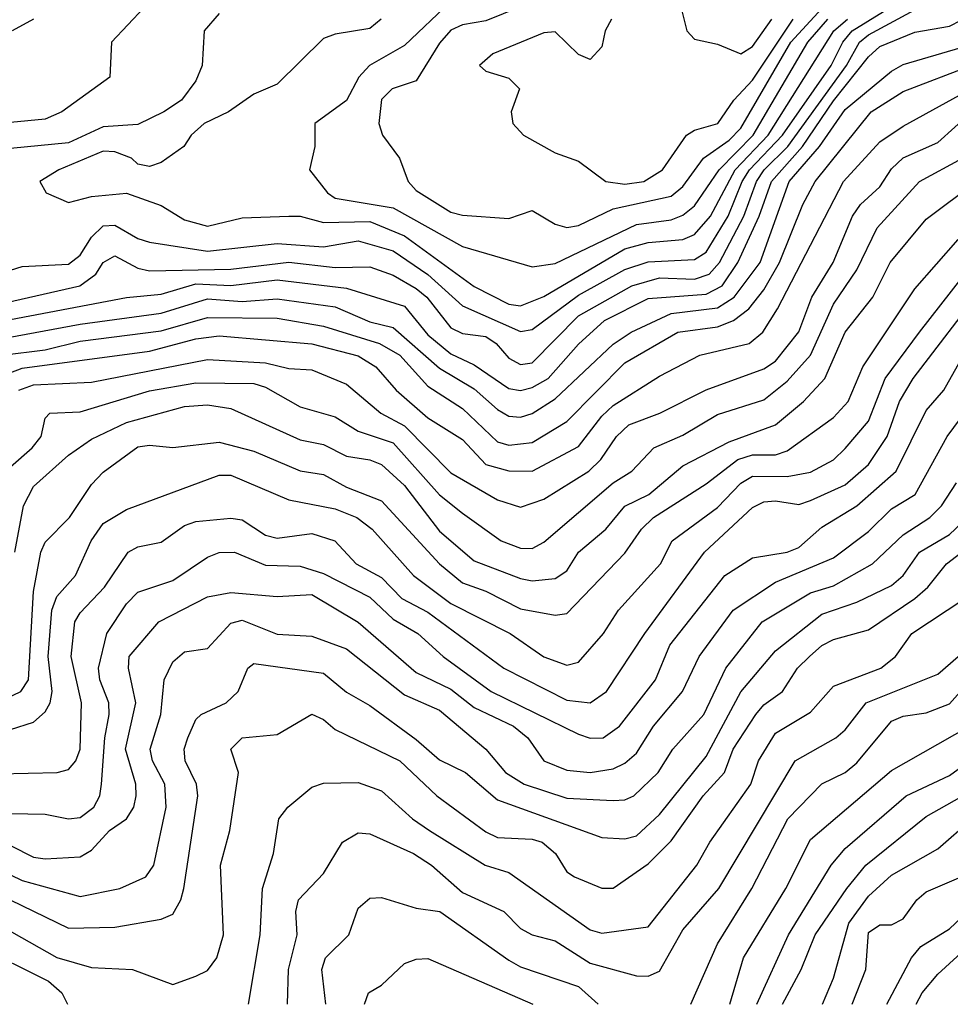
# Model space of a CAD drawing. Header units: metres. Extents: x -51132 to -49532, y -231222 to -229437.
# Tile 14 of 256: x -50991 to -50951, y -231222 to -231179. Entities that reach past the tile are written whole.
import ezdxf

# ---------------------------------------------------------------- set-up
doc = ezdxf.new("R2010")
doc.units = ezdxf.units.M
for name, color, linetype in [('CONTOUR_HALF', 8, 'Continuous'), ('CONTOUR_INDEX', 1, 'Continuous'), ('CONTOUR_INTER', 3, 'Continuous')]:
    doc.layers.add(name, color=color, linetype=linetype)

msp = doc.modelspace()

# ---------------------------------------------------------------- linework, layer by layer
at = {"layer": 'CONTOUR_HALF'}
for points, elevation in [([(-50991.58, -231190.086), (-50991.08, -231189.935), (-50989.08, -231189.829), (-50988.58, -231189.447), (-50988.08, -231188.661), (-50987.58, -231188.173), (-50987.08, -231188.141), (-50986.08, -231188.728), (-50985.58, -231188.874), (-50983.08, -231189.263), (-50980.08, -231188.939), (-50978.08, -231189.084), (-50976.58, -231188.821), (-50975.07, -231189.259), (-50973.58, -231190.276), (-50972.08, -231191.631), (-50969.58, -231192.74), (-50969.08, -231192.644), (-50967.08, -231191.161), (-50965.08, -231190.056), (-50964.08, -231189.73), (-50962.08, -231189.624), (-50961.58, -231189.311), (-50960.621, -231187.759), (-50960.019, -231186.259), (-50959.699, -231185.759), (-50958.28, -231184.259), (-50956.18, -231181.259), (-50955.683, -231180.259), (-50955.276, -231179.759), (-50952.08, -231177.774)], 45.5), ([(-50972.58, -231178.505), (-50974.58, -231180.392), (-50976.098, -231181.259), (-50976.557, -231181.759), (-50977.08, -231182.772), (-50978.457, -231183.759), (-50978.446, -231184.759), (-50978.687, -231185.759), (-50977.904, -231186.759), (-50977.58, -231186.986), (-50975.08, -231187.393), (-50972.08, -231189.063), (-50969.08, -231189.939), (-50968.08, -231189.803), (-50964.58, -231188.123), (-50963.08, -231187.918), (-50962.58, -231187.711), (-50962.08, -231187.317), (-50961.013, -231185.759), (-50959.547, -231184.259), (-50957.191, -231180.259), (-50956.323, -231179.259)], 44.5), ([(-50982.58, -231179.018), (-50983.226, -231179.759), (-50983.316, -231181.259), (-50983.58, -231181.92), (-50984.204, -231182.759), (-50984.962, -231183.259), (-50986.08, -231183.809), (-50987.58, -231183.899), (-50989.08, -231184.591), (-50991.58, -231184.843)], 45.5), ([(-50991.58, -231192.218), (-50986.58, -231191.269), (-50985.08, -231191.121), (-50983.58, -231190.678), (-50982.08, -231190.744), (-50980.08, -231190.505), (-50977.08, -231190.861), (-50974.58, -231191.643), (-50973.58, -231192.876), (-50972.58, -231193.692), (-50971.58, -231194.174), (-50970.08, -231195.193), (-50969.58, -231195.284), (-50969.08, -231195.155), (-50968.389, -231194.759), (-50967.08, -231193.278), (-50965.966, -231192.259), (-50964.08, -231191.306), (-50961.58, -231191.125), (-50960.891, -231190.759), (-50960.208, -231189.759), (-50959.288, -231187.759), (-50958.763, -231186.259), (-50957.421, -231184.759), (-50956.08, -231182.786), (-50954.58, -231180.888), (-50954.08, -231180.444), (-50952.58, -231179.818), (-50951.08, -231179.567), (-50950.58, -231179.307)], 46.5), ([(-50990.582, -231179.259), (-50991.504, -231179.759)], 46.5), ([(-50965.661, -231179.259), (-50965.93, -231179.759), (-50966.08, -231180.459), (-50966.58, -231180.998), (-50967.08, -231180.788), (-50968.08, -231179.8), (-50968.58, -231179.847), (-50970.779, -231180.759), (-50971.347, -231181.259), (-50971.08, -231181.501), (-50970.08, -231181.801), (-50969.626, -231182.259), (-50969.992, -231183.259), (-50969.908, -231183.759), (-50969.45, -231184.259), (-50968.08, -231185.026), (-50967.08, -231185.391), (-50965.904, -231186.259), (-50965.08, -231186.384), (-50964.259, -231186.259), (-50963.461, -231185.759), (-50962.418, -231184.259), (-50962.08, -231184.042), (-50961.078, -231183.759), (-50960.385, -231182.759), (-50959.58, -231181.888), (-50957.817, -231179.259)], 43.5), ([(-50991.932, -231193.759), (-50990.08, -231193.521), (-50988.58, -231193.15), (-50985.08, -231192.708), (-50983.08, -231192.128), (-50980.08, -231192.16), (-50978.08, -231192.5), (-50975.67, -231193.259), (-50974.786, -231193.759), (-50973.58, -231195.09), (-50972.08, -231196.054), (-50970.58, -231197.497), (-50970.08, -231197.642), (-50969.08, -231197.524), (-50967.58, -231196.62), (-50965.08, -231194.082), (-50962.796, -231192.759), (-50961.08, -231192.528), (-50960.392, -231192.259), (-50959.733, -231191.759), (-50959.08, -231190.932), (-50958.415, -231189.759), (-50957.406, -231187.259), (-50956.869, -231186.259), (-50954.462, -231183.259), (-50953.08, -231182.387), (-50950.08, -231181.229)], 47.5), ([(-50991.223, -231195.259), (-50990.58, -231195.028), (-50988.08, -231194.918), (-50983.08, -231193.948), (-50980.58, -231194.087), (-50979.58, -231194.337), (-50978.58, -231194.382), (-50977.08, -231195.013), (-50975.605, -231196.259), (-50974.58, -231196.8), (-50972.58, -231198.837), (-50970.58, -231199.991), (-50969.58, -231200.317), (-50968.58, -231199.963), (-50966.628, -231198.759), (-50966.124, -231198.259), (-50965.446, -231197.259), (-50964.903, -231196.759), (-50963.571, -231196.259), (-50961.58, -231195.246), (-50959.08, -231194.351), (-50958.58, -231194.011), (-50957.58, -231192.742), (-50957.023, -231191.259), (-50956.096, -231189.759), (-50955.268, -231187.759), (-50954.917, -231187.259), (-50954.08, -231186.488), (-50953.58, -231185.716), (-50953.08, -231185.245), (-50951.58, -231184.579), (-50950.12, -231183.259)], 48.5), ([(-50991.395, -231202.259), (-50991.017, -231200.259), (-50990.58, -231199.42), (-50989.08, -231198.074), (-50988.08, -231197.378), (-50986.58, -231196.667), (-50984.08, -231195.963), (-50983.08, -231195.899), (-50982.08, -231196.061), (-50979.08, -231197.409), (-50978.08, -231197.603), (-50977.08, -231198.108), (-50976.08, -231198.266), (-50975.58, -231198.468), (-50974.58, -231199.385), (-50973.08, -231201.354), (-50971.58, -231202.629), (-50969.58, -231203.386), (-50969.08, -231203.493), (-50968.08, -231203.395), (-50967.58, -231203.064), (-50967.08, -231202.253), (-50965.908, -231201.259), (-50965.08, -231200.271), (-50964.051, -231199.759), (-50962.58, -231198.523), (-50960.58, -231197.489), (-50958.58, -231196.764), (-50957.38, -231195.759), (-50956.458, -231194.759), (-50955.578, -231192.759), (-50954.389, -231191.259), (-50953.634, -231189.759), (-50952.08, -231187.885), (-50949.909, -231186.259)], 49.5), ([(-50991.58, -231209.911), (-50990.58, -231209.583), (-50990.08, -231209.149), (-50989.874, -231208.759), (-50989.78, -231208.259), (-50989.959, -231206.759), (-50989.799, -231204.759), (-50989.58, -231204.16), (-50988.781, -231203.259), (-50988.103, -231201.759), (-50987.58, -231201.013), (-50986.58, -231200.409), (-50982.58, -231198.932), (-50982.08, -231198.926), (-50979.58, -231200.001), (-50977.58, -231200.381), (-50976.644, -231200.759), (-50975.983, -231201.259), (-50974.196, -231203.259), (-50972.58, -231204.466), (-50970.035, -231205.759), (-50968.58, -231206.772), (-50967.58, -231207.134), (-50967.08, -231207), (-50965.997, -231205.759), (-50965.355, -231204.759), (-50963.539, -231202.759), (-50963.034, -231201.759), (-50961.08, -231200.329), (-50960.08, -231199.283), (-50959.58, -231198.98), (-50958.08, -231198.992), (-50957.08, -231198.797), (-50956.08, -231198.273), (-50955.58, -231197.777), (-50954.58, -231196.598), (-50953.853, -231194.759), (-50952.38, -231192.759), (-50950.08, -231189.821)], 50.5), ([(-50991.58, -231213.53), (-50990.08, -231213.55), (-50989.08, -231213.751), (-50988.58, -231213.698), (-50987.988, -231213.259), (-50987.732, -231212.759), (-50987.656, -231212.259), (-50987.516, -231210.259), (-50987.317, -231209.259), (-50987.333, -231208.759), (-50987.724, -231207.759), (-50987.781, -231207.259), (-50987.431, -231205.759), (-50986.58, -231204.479), (-50986.08, -231203.984), (-50984.58, -231203.47), (-50983.08, -231202.463), (-50982.58, -231202.263), (-50981.912, -231202.259), (-50980.58, -231202.817), (-50979.08, -231202.851), (-50978.08, -231203.173), (-50976.08, -231204.19), (-50975.08, -231205.145), (-50974.009, -231205.759), (-50972.919, -231206.759), (-50970.854, -231208.259), (-50967.08, -231210.101), (-50966.58, -231210.276), (-50966.024, -231210.259), (-50965.313, -231209.759), (-50963.764, -231207.759), (-50963.143, -231206.259), (-50960.768, -231203.259), (-50959.58, -231202.495), (-50958.08, -231202.252), (-50957.58, -231202.055), (-50956.58, -231201.17), (-50955.08, -231200.261), (-50953.386, -231198.759), (-50952.08, -231196.142), (-50951.325, -231195.259), (-50950.475, -231193.759)], 51.5), ([(-50994.08, -231214.964), (-50991.08, -231216.416), (-50988.58, -231217.105), (-50986.861, -231216.759), (-50985.746, -231216.259), (-50985.401, -231215.759), (-50984.869, -231213.259), (-50984.929, -231212.259), (-50985.449, -231211.259), (-50985.558, -231210.759), (-50985.095, -231209.259), (-50984.945, -231207.759), (-50984.58, -231206.978), (-50984.08, -231206.557), (-50983.08, -231206.415), (-50982.08, -231205.31), (-50981.58, -231205.184), (-50980.08, -231205.795), (-50978.58, -231205.883), (-50977.08, -231206.418), (-50974.58, -231208.408), (-50973.08, -231209.073), (-50971.078, -231210.759), (-50970.225, -231211.759), (-50969.422, -231212.259), (-50967.58, -231212.865), (-50965.58, -231212.961), (-50965.08, -231212.938), (-50964.687, -231212.759), (-50963.642, -231211.759), (-50963.018, -231210.759), (-50961.671, -231209.259), (-50960.729, -231207.259), (-50959.159, -231205.259), (-50957.08, -231204.01), (-50956.08, -231203.704), (-50954.394, -231202.759), (-50953.08, -231201.502), (-50951.927, -231200.759), (-50951.423, -231200.259), (-50950.772, -231199.259)], 52.5), ([(-50993.08, -231217.767), (-50989.58, -231219.742), (-50988.08, -231220.176), (-50986.315, -231220.259), (-50984.58, -231220.905), (-50983.58, -231220.542), (-50983.08, -231220.303), (-50982.673, -231219.759), (-50982.389, -231218.759), (-50982.526, -231215.759), (-50982.115, -231214.259), (-50981.749, -231211.759), (-50982.074, -231210.759), (-50981.582, -231210.259), (-50980.08, -231210.119), (-50978.58, -231209.239), (-50978.08, -231209.475), (-50977.58, -231209.907), (-50974.791, -231211.259), (-50973.186, -231212.759), (-50971.08, -231214.314), (-50970.58, -231214.569), (-50969.08, -231214.629), (-50968.649, -231214.759), (-50968.073, -231215.259), (-50967.58, -231216.042), (-50967.256, -231216.259), (-50966.08, -231216.745), (-50965.58, -231216.744), (-50964.08, -231215.703), (-50963.08, -231214.705), (-50961.705, -231212.759), (-50960.782, -231211.759), (-50960.404, -231210.759), (-50959.426, -231209.259), (-50959.08, -231208.842), (-50958.285, -231208.259), (-50957.639, -231207.259), (-50957.124, -231206.759), (-50956.58, -231206.276), (-50956.08, -231206.024), (-50954.58, -231205.599), (-50952.58, -231204.249), (-50952.02, -231203.759), (-50951.21, -231202.759), (-50949.911, -231201.759)], 53.5), ([(-50979.636, -231221.759), (-50979.591, -231220.259), (-50979.211, -231218.759), (-50979.27, -231217.759), (-50979.163, -231217.259), (-50978.08, -231216.12), (-50977.257, -231214.759), (-50976.58, -231214.36), (-50976.08, -231214.401), (-50974.199, -231215.259), (-50973.428, -231215.759), (-50972.08, -231216.932), (-50970.298, -231217.759), (-50969.58, -231218.492), (-50969.08, -231218.765), (-50968.08, -231219.028), (-50966.58, -231219.982), (-50964.58, -231220.533), (-50964.08, -231220.544), (-50963.58, -231220.329), (-50962.58, -231218.542), (-50961.03, -231216.759), (-50957.737, -231211.259), (-50955.984, -231210.259), (-50955.58, -231209.919), (-50954.68, -231208.759), (-50951.58, -231207.517), (-50950.701, -231206.759)], 54.5), ([(-50960.553, -231221.759), (-50959.964, -231219.759), (-50958.138, -231216.759), (-50957.08, -231214.643), (-50953.58, -231211.667), (-50950.219, -231209.759)], 55.5), ([(-50958.284, -231221.759), (-50957.47, -231220.259), (-50956.871, -231218.759), (-50955.514, -231216.759), (-50954.687, -231215.759), (-50952.08, -231213.653), (-50949.08, -231211.959)], 56.5), ([(-50955.271, -231221.759), (-50954.691, -231220.259), (-50954.58, -231218.668), (-50954.08, -231218.328), (-50953.58, -231218.337), (-50953.08, -231218.07), (-50952.487, -231217.259), (-50952.08, -231216.914), (-50950.58, -231216.266)], 57.5), ([(-50952.518, -231221.759), (-50952.261, -231221.259), (-50951.58, -231220.459), (-50949.58, -231218.635)], 58.5), ([(-50976.314, -231221.759), (-50976.132, -231221.259), (-50975.58, -231220.935), (-50974.58, -231220.004), (-50974.08, -231219.813), (-50973.58, -231219.788), (-50969.049, -231221.759)], 55.5)]:
    msp.add_lwpolyline(points, dxfattribs=dict(at, elevation=elevation))
at = {"layer": 'CONTOUR_INDEX'}
for points, elevation in [([(-50975.592, -231179.259), (-50976.08, -231179.659), (-50977.58, -231179.902), (-50978.08, -231180.098), (-50980.08, -231182.07), (-50981.08, -231182.495), (-50982.173, -231183.259), (-50983.224, -231183.759), (-50983.785, -231184.259), (-50984.11, -231184.759), (-50985.08, -231185.446), (-50985.58, -231185.609), (-50986.08, -231185.517), (-50986.36, -231185.259), (-50987.08, -231184.977), (-50987.58, -231184.957), (-50989.495, -231185.759), (-50990.307, -231186.259), (-50990.043, -231186.759), (-50989.08, -231187.17), (-50988.08, -231186.907), (-50986.58, -231186.768), (-50985.08, -231187.305), (-50984.08, -231187.917), (-50983.08, -231188.189), (-50981.58, -231187.835), (-50979.58, -231187.754), (-50979.08, -231187.764), (-50978.08, -231188.037), (-50976.08, -231187.982), (-50974.58, -231188.609), (-50971.58, -231190.787), (-50970.08, -231191.552), (-50969.58, -231191.625), (-50968.58, -231191.226), (-50965.08, -231189.175), (-50964.08, -231188.895), (-50962.58, -231188.767), (-50962.08, -231188.545), (-50961.386, -231187.759), (-50960.326, -231185.759), (-50958.902, -231184.259), (-50956.071, -231179.759), (-50955.479, -231179.259)], 45), ([(-50992.166, -231208.759), (-50991.127, -231208.259), (-50990.797, -231207.759), (-50990.58, -231203.948), (-50990.273, -231202.259), (-50990.08, -231201.818), (-50989.03, -231200.759), (-50988.08, -231199.328), (-50987.58, -231198.805), (-50986.08, -231197.71), (-50985.58, -231197.631), (-50984.58, -231197.732), (-50982.58, -231197.502), (-50981.08, -231197.895), (-50979.08, -231198.739), (-50978.08, -231198.902), (-50977.08, -231199.451), (-50975.58, -231200.043), (-50973.08, -231202.756), (-50972.08, -231203.574), (-50971.08, -231203.934), (-50969.58, -231204.699), (-50968.08, -231204.975), (-50967.58, -231204.898), (-50965.08, -231202.291), (-50964.36, -231201.259), (-50963.846, -231200.759), (-50961.58, -231199.3), (-50960.212, -231198.259), (-50959.58, -231198.052), (-50958.58, -231198.059), (-50958.08, -231197.886), (-50956.08, -231196.443), (-50955.445, -231195.759), (-50954.82, -231194.259), (-50952.58, -231190.897), (-50950.708, -231188.759)], 50), ([(-50962.239, -231221.759), (-50961.08, -231219.157), (-50959.607, -231216.759), (-50958.045, -231213.759), (-50956.58, -231212.246), (-50955.58, -231211.755), (-50955.08, -231211.342), (-50953.58, -231209.551), (-50953.08, -231209.322), (-50952.08, -231209.187), (-50951.08, -231208.8), (-50950.16, -231207.759)], 55), ([(-50977.975, -231221.759), (-50978.15, -231220.259), (-50977.989, -231219.759), (-50976.989, -231218.759), (-50976.58, -231217.615), (-50976.08, -231217.187), (-50975.58, -231217.147), (-50974.08, -231217.614), (-50973.056, -231217.759), (-50970.08, -231219.853), (-50969.58, -231220.136), (-50967.08, -231220.993), (-50966.227, -231221.759)], 55)]:
    msp.add_lwpolyline(points, dxfattribs=dict(at, elevation=elevation))
at = {"layer": 'CONTOUR_INTER'}
for points, elevation in [([(-50962.782, -231178.259), (-50962.405, -231179.759), (-50962.08, -231180.124), (-50961.08, -231180.334), (-50960.08, -231180.751), (-50959.58, -231180.44), (-50958.741, -231179.259)], 43), ([(-50992.08, -231191.558), (-50988.585, -231190.759), (-50987.903, -231190.259), (-50987.58, -231189.755), (-50987.08, -231189.464), (-50986.08, -231190.009), (-50985.58, -231190.114), (-50982.08, -231190.051), (-50979.58, -231189.747), (-50977.58, -231189.976), (-50976.08, -231189.944), (-50975.08, -231190.31), (-50974.08, -231190.884), (-50973.624, -231191.259), (-50972.58, -231192.581), (-50972.08, -231192.815), (-50971.08, -231192.951), (-50970.63, -231193.259), (-50970.08, -231193.889), (-50969.58, -231194.16), (-50969.08, -231194.08), (-50967.08, -231192.062), (-50964.777, -231190.759), (-50963.58, -231190.419), (-50962.08, -231190.477), (-50961.449, -231190.259), (-50960.998, -231189.759), (-50959.949, -231187.759), (-50959.408, -231186.259), (-50959.07, -231185.759), (-50958.053, -231184.759), (-50955.523, -231181.259), (-50954.961, -231180.259), (-50954.58, -231179.937), (-50952.58, -231178.862)], 46), ([(-50985.815, -231178.759), (-50987.222, -231180.259), (-50987.297, -231181.759), (-50989.359, -231183.259), (-50990.08, -231183.573), (-50991.58, -231183.722)], 46), ([(-50969.58, -231178.729), (-50971.08, -231179.33), (-50972.08, -231179.505), (-50972.58, -231179.733), (-50973.08, -231180.299), (-50974.08, -231181.916), (-50975.122, -231182.259), (-50975.58, -231182.722), (-50975.691, -231183.759), (-50975.53, -231184.259), (-50974.805, -231185.259), (-50974.421, -231186.259), (-50974.08, -231186.653), (-50972.58, -231187.583), (-50972.08, -231187.718), (-50970.08, -231187.853), (-50969.08, -231187.508), (-50968.08, -231188.098), (-50967.58, -231188.253), (-50967.08, -231188.155), (-50965.58, -231187.44), (-50963.08, -231186.9), (-50962.58, -231186.485), (-50961.694, -231185.259), (-50960.58, -231184.482), (-50960.08, -231183.969), (-50957.924, -231180.259), (-50956.58, -231178.804)], 44), ([(-50992.08, -231193.069), (-50988.58, -231192.421), (-50985.08, -231191.942), (-50983.08, -231191.318), (-50981.58, -231191.441), (-50980.08, -231191.327), (-50977.58, -231191.664), (-50976.08, -231192.313), (-50975.08, -231192.567), (-50973.08, -231194.317), (-50971.58, -231195.201), (-50970.58, -231196.104), (-50970.08, -231196.386), (-50969.58, -231196.432), (-50969.08, -231196.275), (-50968.08, -231195.632), (-50965.58, -231193.283), (-50964.807, -231192.759), (-50963.08, -231191.961), (-50961.08, -231191.714), (-50960.369, -231191.259), (-50959.252, -231189.759), (-50957.992, -231186.259), (-50956.682, -231184.759), (-50955.58, -231183.16), (-50953.58, -231181.497), (-50953.08, -231181.214), (-50950.58, -231180.486)], 47), ([(-50992.257, -231194.759), (-50991.08, -231194.312), (-50985.58, -231193.586), (-50983.58, -231193.055), (-50982.58, -231192.923), (-50978.58, -231193.261), (-50976.58, -231193.788), (-50975.826, -231194.259), (-50974.949, -231195.259), (-50973.58, -231196.457), (-50972.08, -231197.397), (-50971.08, -231198.472), (-50970.08, -231198.752), (-50969.08, -231198.764), (-50967.08, -231197.697), (-50966.08, -231196.391), (-50965.58, -231195.93), (-50963.58, -231194.664), (-50961.843, -231193.759), (-50959.725, -231193.259), (-50959.128, -231192.759), (-50958.492, -231191.759), (-50955.646, -231186.259), (-50954.08, -231184.549), (-50953.08, -231183.878), (-50949.08, -231181.677)], 48), ([(-50991.58, -231198.569), (-50990.639, -231197.759), (-50990.263, -231197.259), (-50990.08, -231196.472), (-50989.876, -231196.259), (-50988.58, -231196.203), (-50985.58, -231195.291), (-50983.58, -231194.953), (-50981.08, -231194.972), (-50980.58, -231195.133), (-50979.08, -231195.984), (-50977.58, -231196.41), (-50976.58, -231197.032), (-50975.08, -231197.541), (-50973.08, -231199.782), (-50972.08, -231200.569), (-50970.42, -231201.759), (-50969.58, -231202.087), (-50969.08, -231202.093), (-50968.58, -231201.817), (-50965.58, -231199.265), (-50964.774, -231198.759), (-50963.831, -231197.759), (-50962.58, -231197.202), (-50961.08, -231196.322), (-50959.08, -231195.686), (-50958.08, -231194.883), (-50957.069, -231193.759), (-50956.08, -231191.561), (-50955.08, -231190.077), (-50954.202, -231188.259), (-50952.376, -231186.259), (-50950.512, -231185.259)], 49), ([(-50992.08, -231211.816), (-50989.561, -231211.759), (-50989.08, -231211.625), (-50988.763, -231211.259), (-50988.575, -231210.759), (-50988.514, -231208.759), (-50988.965, -231206.759), (-50988.801, -231205.259), (-50988.58, -231204.878), (-50987.529, -231203.759), (-50986.504, -231202.259), (-50986.08, -231202.027), (-50985.08, -231201.828), (-50984.08, -231201.109), (-50983.58, -231200.933), (-50982.08, -231200.788), (-50981.58, -231200.861), (-50980.58, -231201.523), (-50980.08, -231201.644), (-50978.58, -231201.444), (-50977.594, -231201.759), (-50976.663, -231202.759), (-50975.58, -231203.349), (-50974.694, -231204.259), (-50973.58, -231204.841), (-50970.307, -231207.259), (-50967.58, -231208.637), (-50966.58, -231208.757), (-50965.871, -231208.259), (-50964.219, -231205.759), (-50961.647, -231202.259), (-50959.58, -231200.33), (-50959.08, -231200.088), (-50958.58, -231200.036), (-50957.58, -231200.202), (-50957.08, -231200.028), (-50955.58, -231199.356), (-50954.58, -231198.478), (-50953.761, -231197.259), (-50953.237, -231195.759), (-50952.645, -231194.759), (-50949.58, -231190.763)], 51), ([(-50993.58, -231213.898), (-50990.58, -231215.405), (-50990.08, -231215.489), (-50988.58, -231215.391), (-50988.08, -231215.108), (-50987.308, -231214.259), (-50986.575, -231213.759), (-50986.26, -231213.259), (-50986.161, -231212.759), (-50986.171, -231212.259), (-50986.618, -231210.759), (-50986.178, -231208.759), (-50986.49, -231207.259), (-50986.463, -231206.759), (-50985.178, -231205.259), (-50983.08, -231204.174), (-50982.08, -231203.988), (-50980.08, -231204.171), (-50978.58, -231204.076), (-50976.58, -231205.269), (-50974.08, -231207.44), (-50972.58, -231208.164), (-50971.58, -231208.957), (-50969.878, -231209.759), (-50969.262, -231210.259), (-50968.58, -231211.262), (-50967.58, -231211.662), (-50966.58, -231211.763), (-50965.58, -231211.605), (-50965.08, -231211.362), (-50964.58, -231210.932), (-50963.852, -231209.759), (-50962.588, -231208.259), (-50961.879, -231206.759), (-50960.414, -231204.759), (-50958.58, -231203.546), (-50956.08, -231202.501), (-50954.58, -231201.359), (-50953.58, -231200.382), (-50952.567, -231199.759), (-50951.181, -231197.259), (-50950.08, -231195.774)], 52), ([(-50991.597, -231217.259), (-50989.08, -231218.472), (-50987.08, -231218.433), (-50985.08, -231218.082), (-50984.58, -231217.869), (-50984.228, -231217.259), (-50984.1, -231216.759), (-50983.497, -231212.759), (-50983.562, -231212.259), (-50984.044, -231211.259), (-50984.093, -231210.759), (-50983.936, -231210.259), (-50983.58, -231209.473), (-50983.349, -231209.259), (-50982.273, -231208.759), (-50981.754, -231208.259), (-50981.346, -231207.259), (-50981.08, -231207.063), (-50978.08, -231207.48), (-50977.08, -231208.295), (-50976.08, -231208.87), (-50974.08, -231210.333), (-50973.08, -231211.208), (-50971.955, -231211.759), (-50970.58, -231212.938), (-50966.08, -231214.561), (-50965.08, -231214.625), (-50964.58, -231214.485), (-50963.58, -231213.578), (-50961.58, -231211.066), (-50960.08, -231208.28), (-50958.58, -231206.515), (-50956.58, -231204.922), (-50955.08, -231204.418), (-50953.58, -231203.696), (-50953.074, -231203.259), (-50952.369, -231202.259), (-50951.08, -231201.492), (-50950.299, -231200.759)], 53), ([(-50981.313, -231221.759), (-50980.815, -231218.759), (-50980.714, -231216.759), (-50980.242, -231215.259), (-50980.007, -231213.759), (-50979.621, -231213.259), (-50978.58, -231212.393), (-50978.08, -231212.218), (-50976.58, -231212.186), (-50975.58, -231212.544), (-50974.245, -231213.759), (-50973.512, -231214.259), (-50971.104, -231215.759), (-50970.08, -231216.066), (-50966.58, -231218.542), (-50966.08, -231218.69), (-50964.08, -231218.418), (-50961.975, -231215.759), (-50961.421, -231214.759), (-50959.645, -231212.259), (-50959.317, -231211.259), (-50958.58, -231210.056), (-50957.08, -231209.15), (-50956.08, -231208.038), (-50954.034, -231207.259), (-50953.41, -231206.759), (-50952.71, -231205.759), (-50950.425, -231204.259)], 54), ([(-50959.396, -231221.759), (-50958.027, -231218.759), (-50956.184, -231215.759), (-50955.58, -231215.035), (-50952.949, -231212.759), (-50951.08, -231211.893), (-50950.08, -231211.154)], 56), ([(-50956.563, -231221.759), (-50956.08, -231220.63), (-50955.418, -231218.259), (-50954.58, -231217.089), (-50953.58, -231216.188), (-50951.58, -231215.051), (-50950.105, -231213.759)], 57), ([(-50953.783, -231221.759), (-50952.722, -231219.759), (-50952.312, -231219.259), (-50951.08, -231218.505), (-50949.08, -231216.621)], 58), ([(-51003.609, -231221.759), (-51003.189, -231221.259), (-51001.58, -231219.999), (-51000.08, -231219.79), (-50998.58, -231218.936), (-50997.58, -231218.709), (-50994.58, -231219.19), (-50993.08, -231219.21), (-50989.936, -231220.759), (-50989.365, -231221.259), (-50989.12, -231221.759)], 54)]:
    msp.add_lwpolyline(points, dxfattribs=dict(at, elevation=elevation))

doc.saveas('drawing.dxf')
